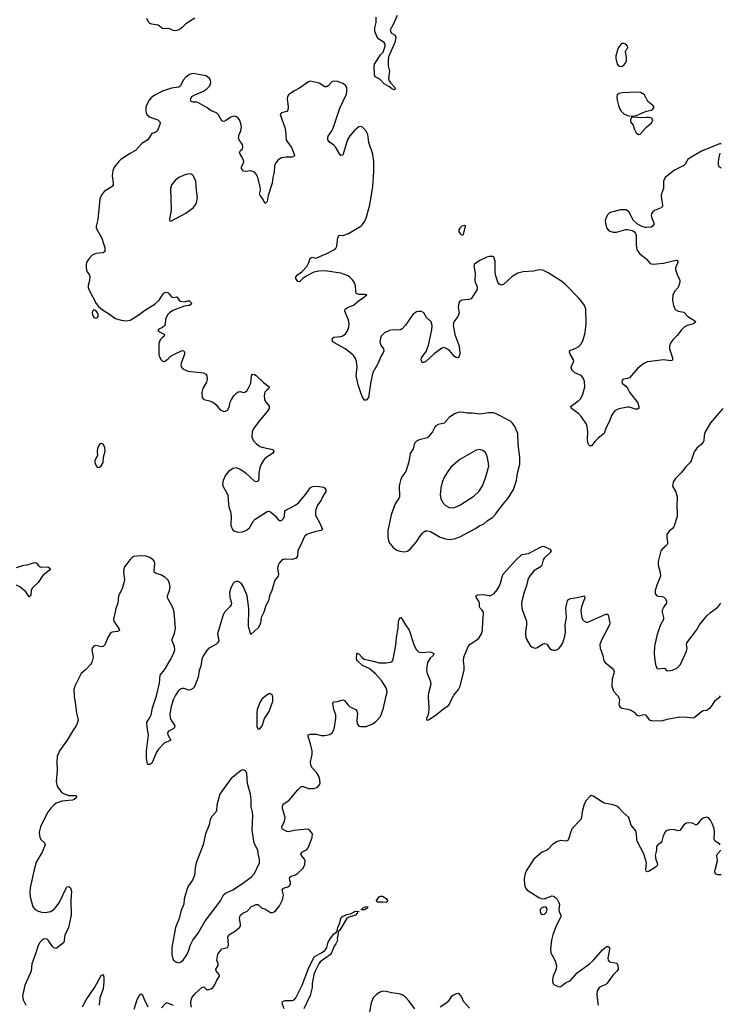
# Model space of a CAD drawing. Header units: inches. Extents: x 1682510 to 1839368, y 640758 to 791543.
# Tile 27 of 186: x 1723046 to 1730819, y 686579 to 697502. Entities that reach past the tile are written whole.
import ezdxf

# ---------------------------------------------------------------- set-up
doc = ezdxf.new("R2010")
doc.units = ezdxf.units.IN
doc.header["$MEASUREMENT"] = 0
for name, color, linetype in [('B7628', 7, 'Continuous'), ('B7629', 7, 'Continuous'), ('B7638', 7, 'Continuous'), ('B7639', 7, 'Continuous')]:
    doc.layers.add(name, color=color, linetype=linetype)

msp = doc.modelspace()

# ---------------------------------------------------------------- linework, layer by layer
at = {"layer": 'B7628', "color": 6}
for points, elevation in [([(1723649, 690000), (1723649, 689990), (1723662, 689930), (1723677, 689810), (1723692, 689750), (1723693, 689730), (1723685, 689695), (1723672, 689668), (1723638, 689622), (1723572, 689508), (1723486, 689390), (1723463, 689330), (1723456, 689270), (1723462, 689170), (1723449, 689050), (1723460, 689000), (1723494, 688950), (1723510, 688932), (1723530, 688918), (1723590, 688894), (1723670, 688896), (1723675, 688890), (1723671, 688870), (1723650, 688850), (1723630, 688843), (1723512, 688832), (1723450, 688809), (1723424, 688790), (1723390, 688754), (1723357, 688710), (1723335, 688670), (1723277, 688550), (1723261, 688490), (1723271, 688430), (1723285, 688405), (1723321, 688370), (1723328, 688348), (1723294, 688266), (1723230, 688157), (1723202, 688058), (1723161, 687870), (1723158, 687818), (1723161, 687770), (1723190, 687660), (1723218, 687630), (1723250, 687612), (1723290, 687602), (1723330, 687598), (1723390, 687609), (1723430, 687635), (1723455, 687665), (1723486, 687714), (1723564, 687876), (1723570, 687882), (1723590, 687888), (1723610, 687871), (1723620, 687830), (1723614, 687734), (1723616, 687570), (1723587, 687433), (1723576, 687404), (1723546, 687350), (1723540, 687290), (1723534, 687266), (1723514, 687246), (1723450, 687200), (1723426, 687206), (1723410, 687221), (1723361, 687290), (1723350, 687301), (1723330, 687307), (1723310, 687301), (1723290, 687286), (1723270, 687264), (1723250, 687230), (1723225, 687150), (1723179, 687030), (1723172, 686948), (1723104, 686790), (1723078, 686670), (1723085, 686630), (1723114, 686570)], 600), ([(1724769, 690000), (1724750, 689958), (1724724, 689870), (1724713, 689793), (1724716, 689756), (1724725, 689730), (1724768, 689670), (1724763, 689650), (1724750, 689637), (1724696, 689610), (1724685, 689590), (1724689, 689570), (1724723, 689510), (1724710, 689501), (1724670, 689488), (1724650, 689477), (1724586, 689410), (1724564, 689376), (1724521, 689270), (1724510, 689255), (1724490, 689240), (1724470, 689239), (1724465, 689245), (1724454, 689310), (1724454, 689390), (1724473, 689567), (1724459, 689650), (1724456, 689710), (1724487, 689753), (1724503, 689790), (1724518, 689870), (1724560, 689990), (1724563, 690000)], 600), ([(1724951, 686549), (1724945, 686590), (1724946, 686610), (1724957, 686650), (1724987, 686693), (1725070, 686771), (1725090, 686772), (1725110, 686750), (1725130, 686739), (1725170, 686752), (1725191, 686769), (1725210, 686794), (1725233, 686847), (1725263, 686890), (1725260, 686910), (1725225, 686950), (1725221, 686970), (1725247, 687010), (1725248, 687030), (1725232, 687070), (1725244, 687136), (1725290, 687194), (1725354, 687210), (1725362, 687238), (1725354, 687326), (1725365, 687350), (1725430, 687388), (1725484, 687430), (1725494, 687446), (1725497, 687470), (1725486, 687530), (1725487, 687550), (1725497, 687570), (1725520, 687590), (1725570, 687614), (1725617, 687663), (1725670, 687685), (1725690, 687685), (1725730, 687651), (1725774, 687634), (1725830, 687598), (1725850, 687598), (1725870, 687604), (1725885, 687615), (1725930, 687671), (1725963, 687737), (1725971, 687790), (1725957, 687850), (1725973, 687867), (1726033, 687887), (1726049, 687910), (1726050, 687930), (1726041, 687970), (1726043, 687990), (1726059, 688001), (1726105, 688015), (1726128, 688030), (1726189, 688090), (1726209, 688130), (1726213, 688170), (1726204, 688190), (1726172, 688230), (1726164, 688250), (1726184, 688270), (1726227, 688293), (1726246, 688314), (1726291, 688430), (1726293, 688470), (1726270, 688505), (1726250, 688518), (1726230, 688523), (1726090, 688509), (1726030, 688493), (1726010, 688495), (1725986, 688506), (1725963, 688523), (1725958, 688530), (1725955, 688550), (1725985, 688610), (1725992, 688650), (1725961, 688750), (1725961, 688770), (1725967, 688790), (1725977, 688803), (1726036, 688844), (1726130, 688960), (1726170, 688994), (1726190, 688997), (1726250, 688974), (1726310, 688973), (1726351, 688989), (1726369, 689010), (1726378, 689030), (1726377, 689070), (1726365, 689110), (1726339, 689150), (1726288, 689208), (1726275, 689235), (1726272, 689270), (1726290, 689350), (1726290, 689390), (1726274, 689470), (1726245, 689550), (1726247, 689570), (1726270, 689578), (1726310, 689578), (1726336, 689576), (1726390, 689561), (1726430, 689561), (1726487, 689573), (1726512, 689590), (1726533, 689630), (1726553, 689750), (1726552, 689790), (1726531, 689850), (1726522, 689890), (1726521, 689919), (1726530, 689934), (1726570, 689939), (1726630, 689956), (1726650, 689951), (1726690, 689897), (1726710, 689879), (1726774, 689850), (1726788, 689830), (1726793, 689810), (1726787, 689730), (1726790, 689690), (1726810, 689665), (1726830, 689661), (1726890, 689663), (1726954, 689686), (1726991, 689710), (1727021, 689739), (1727047, 689773), (1727059, 689801), (1727081, 689870), (1727112, 690000)], 600), ([(1725776, 690000), (1725734, 689966), (1725710, 689928), (1725679, 689850), (1725675, 689810), (1725677, 689657), (1725690, 689630), (1725710, 689635), (1725736, 689670), (1725761, 689750), (1725812, 689828), (1725856, 689944), (1725856, 689990), (1725852, 690000)], 700), ([(1727579, 690000), (1727578, 689990), (1727586, 689870), (1727580, 689810), (1727575, 689785), (1727559, 689750), (1727560, 689740), (1727570, 689731), (1727590, 689740), (1727670, 689795), (1727750, 689861), (1727800, 689890), (1727815, 689910), (1727844, 689976), (1727858, 690000)], 600), ([(1729681, 690000), (1729696, 689976), (1729700, 689950), (1729692, 689910), (1729696, 689890), (1729712, 689872), (1729726, 689866), (1729790, 689854), (1729830, 689842), (1729862, 689822), (1729890, 689792), (1729910, 689780), (1729970, 689796), (1729990, 689790), (1730000, 689777)], 600), ([(1730000, 688054), (1729997, 688057), (1729992, 688070), (1730000, 688150), (1729971, 688250), (1729898, 688390), (1729892, 688410), (1729889, 688470), (1729882, 688502), (1729830, 688566), (1729803, 688650), (1729737, 688710), (1729697, 688757), (1729670, 688777), (1729632, 688792), (1729530, 688812), (1729410, 688890), (1729390, 688894), (1729370, 688886), (1729330, 688839), (1729310, 688801), (1729285, 688715), (1729278, 688650), (1729270, 688630), (1729173, 688527), (1729130, 688401), (1729110, 688391), (1729044, 688396), (1729000, 688380), (1728954, 688350), (1728910, 688299), (1728890, 688286), (1728850, 688272), (1728830, 688260), (1728750, 688190), (1728671, 688070), (1728652, 688030), (1728644, 687970), (1728645, 687905), (1728656, 687870), (1728672, 687850), (1728806, 687766), (1728833, 687753), (1728870, 687750), (1728930, 687776), (1728950, 687781), (1728970, 687778), (1728990, 687766), (1729010, 687744), (1729029, 687710), (1729033, 687687), (1729026, 687630), (1729030, 687610), (1729051, 687570), (1729049, 687550), (1728996, 687450), (1728959, 687350), (1728945, 687290), (1728936, 687190), (1728940, 687150), (1728984, 687070), (1729000, 687010), (1728996, 686970), (1728965, 686890), (1728958, 686850), (1728962, 686810), (1728974, 686794), (1729030, 686773), (1729050, 686776), (1729103, 686817), (1729156, 686844), (1729231, 686930), (1729368, 687030), (1729411, 687070), (1729510, 687183), (1729550, 687215), (1729570, 687224), (1729589, 687210), (1729590, 687190), (1729571, 687091), (1729573, 687070), (1729590, 687050), (1729670, 687034), (1729683, 687010), (1729684, 686970), (1729674, 686950), (1729632, 686908), (1729565, 686815), (1729550, 686800), (1729480, 686770), (1729452, 686730), (1729448, 686688), (1729459, 686590), (1729462, 686570)], 600), ([(1725979, 686530), (1725959, 686590), (1725962, 686610), (1725990, 686620), (1726070, 686622), (1726090, 686630), (1726110, 686650), (1726178, 686790), (1726250, 686978), (1726310, 687099), (1726325, 687115), (1726393, 687150), (1726430, 687176), (1726441, 687190), (1726452, 687208), (1726470, 687267), (1726490, 687304), (1726530, 687362), (1726559, 687381), (1726568, 687392), (1726574, 687430), (1726598, 687482), (1726610, 687533), (1726628, 687552), (1726670, 687574), (1726717, 687583), (1726770, 687612), (1726811, 687610), (1726795, 687605), (1726791, 687590), (1726770, 687568), (1726690, 687542), (1726670, 687527), (1726597, 687403), (1726582, 687390), (1726576, 687344), (1726567, 687310), (1726570, 687286), (1726555, 687250), (1726534, 687226), (1726505, 687150), (1726491, 687129), (1726470, 687112), (1726380, 687050), (1726364, 687030), (1726326, 686954), (1726309, 686909), (1726291, 686811), (1726290, 686766), (1726270, 686678), (1726197, 686530)], 500), ([(1723742, 686550), (1723782, 686630), (1723879, 686770), (1723950, 686898), (1723970, 686910), (1723978, 686878), (1723981, 686830), (1723972, 686750), (1723935, 686650), (1723927, 686570)], 600), ([(1727429, 686530), (1727361, 686621), (1727322, 686662), (1727290, 686683), (1727255, 686695), (1727170, 686706), (1727110, 686723), (1727070, 686724), (1727046, 686714), (1727009, 686691), (1726967, 686650), (1726944, 686596), (1726928, 686492)], 600), ([(1724316, 686524), (1724350, 686631), (1724370, 686674), (1724390, 686697), (1724410, 686683), (1724422, 686642), (1724468, 686550)], 600), ([(1728038, 686538), (1727971, 686610), (1727950, 686659), (1727930, 686690), (1727910, 686698), (1727890, 686695), (1727850, 686676), (1727830, 686659), (1727800, 686610), (1727773, 686587), (1727710, 686547)], 600), ([(1724620, 686540), (1724663, 686590), (1724670, 686596), (1724684, 686596), (1724749, 686569)], 600)]:
    msp.add_lwpolyline(points, dxfattribs=dict(at, elevation=elevation))
for points, elevation in [([(1725530, 689182), (1725510, 689178), (1725490, 689165), (1725390, 689080), (1725291, 688949), (1725268, 688912), (1725232, 688790), (1725228, 688730), (1725220, 688710), (1725177, 688663), (1725159, 688630), (1725148, 688570), (1725108, 688470), (1725082, 688350), (1725005, 688150), (1724994, 688094), (1724987, 688010), (1724962, 687958), (1724916, 687890), (1724900, 687850), (1724870, 687750), (1724867, 687690), (1724861, 687670), (1724838, 687622), (1724815, 687530), (1724773, 687430), (1724733, 687210), (1724733, 687133), (1724744, 687084), (1724754, 687070), (1724786, 687046), (1724810, 687041), (1724830, 687046), (1724860, 687070), (1724900, 687130), (1724919, 687170), (1724941, 687239), (1724966, 687290), (1725026, 687370), (1725101, 687499), (1725273, 687727), (1725307, 687793), (1725330, 687813), (1725410, 687851), (1725508, 687912), (1725613, 687990), (1725651, 688030), (1725705, 688150), (1725707, 688187), (1725694, 688234), (1725689, 688290), (1725648, 688368), (1725626, 688510), (1725634, 688670), (1725630, 688710), (1725613, 688770), (1725613, 688853), (1725606, 688910), (1725573, 689030), (1725564, 689144), (1725551, 689171)], 700), ([(1727110, 687709), (1727070, 687713), (1727012, 687712), (1727006, 687730), (1727033, 687770), (1727050, 687779), (1727070, 687778), (1727090, 687769), (1727110, 687753), (1727126, 687730), (1727124, 687716)], 500), ([(1726846, 687626), (1726835, 687630), (1726845, 687635), (1726853, 687650), (1726890, 687663), (1726902, 687662), (1726907, 687650), (1726870, 687629)], 500), ([(1728870, 687662), (1728838, 687650), (1728821, 687630), (1728819, 687610), (1728828, 687588), (1728839, 687579), (1728850, 687574), (1728870, 687580), (1728890, 687602), (1728898, 687630), (1728892, 687652)], 600)]:
    msp.add_lwpolyline(points, close=True, dxfattribs=dict(at, elevation=elevation))
at = {"layer": 'B7629', "color": 6}
for points, elevation in [([(1727235, 697550), (1727190, 697450), (1727156, 697390), (1727163, 697363), (1727172, 697352), (1727212, 697330), (1727219, 697310), (1727208, 697250), (1727139, 697090), (1727132, 697050), (1727135, 696990), (1727149, 696930), (1727138, 696850), (1727145, 696825), (1727161, 696801), (1727208, 696750), (1727210, 696730), (1727195, 696725), (1727170, 696737), (1727141, 696761), (1727091, 696790), (1727041, 696841), (1726989, 696869), (1726981, 696890), (1726977, 696990), (1726981, 697010), (1727049, 697111), (1727078, 697142), (1727102, 697210), (1727100, 697230), (1727089, 697249), (1727030, 697286), (1727010, 697310), (1726986, 697370), (1726986, 697410), (1727000, 697470), (1727002, 697530)], 500), ([(1724990, 697520), (1724890, 697457), (1724843, 697410), (1724811, 697390), (1724790, 697383), (1724770, 697380), (1724750, 697383), (1724703, 697403), (1724650, 697401), (1724630, 697404), (1724581, 697441), (1724512, 697452), (1724490, 697461), (1724476, 697476), (1724455, 697515)], 500), ([(1730000, 693702), (1729970, 693689), (1729903, 693637), (1729810, 693529), (1729790, 693521), (1729750, 693516), (1729730, 693502), (1729725, 693490), (1729731, 693470), (1729770, 693437), (1729790, 693413), (1729813, 693370), (1729904, 693250), (1729916, 693210), (1729916, 693190), (1729899, 693181), (1729878, 693182), (1729810, 693203), (1729790, 693203), (1729694, 693186), (1729650, 693164), (1729610, 693110), (1729591, 693050), (1729550, 692970), (1729530, 692910), (1729462, 692858), (1729430, 692826), (1729390, 692775), (1729370, 692774), (1729357, 692790), (1729349, 692810), (1729345, 692850), (1729348, 692930), (1729342, 692990), (1729335, 693015), (1729278, 693098), (1729248, 693130), (1729167, 693190), (1729162, 693210), (1729182, 693230), (1729250, 693277), (1729270, 693299), (1729293, 693347), (1729314, 693430), (1729312, 693490), (1729297, 693530), (1729274, 693554), (1729206, 693586), (1729180, 693610), (1729168, 693630), (1729166, 693654), (1729194, 693710), (1729191, 693730), (1729152, 693790), (1729146, 693814), (1729150, 693833), (1729207, 693853), (1729250, 693876), (1729277, 693910), (1729297, 693950), (1729318, 694030), (1729330, 694130), (1729326, 694290), (1729311, 694330), (1729286, 694370), (1729253, 694410), (1729096, 694570), (1729050, 694605), (1728910, 694695), (1728850, 694723), (1728810, 694726), (1728750, 694714), (1728630, 694705), (1728571, 694690), (1728510, 694653), (1728415, 694565), (1728390, 694557), (1728370, 694563), (1728350, 694590), (1728325, 694670), (1728320, 694710), (1728322, 694822), (1728308, 694868), (1728295, 694875), (1728255, 694875), (1728230, 694869), (1728151, 694830), (1728092, 694790), (1728084, 694770), (1728099, 694690), (1728097, 694610), (1728100, 694590), (1728118, 694550), (1728122, 694530), (1728120, 694510), (1728054, 694406), (1728030, 694398), (1727951, 694390), (1727930, 694378), (1727918, 694362), (1727911, 694310), (1727920, 694250), (1727905, 694210), (1727864, 694150), (1727856, 694110), (1727874, 694010), (1727918, 693890), (1727927, 693850), (1727930, 693790), (1727919, 693761), (1727910, 693751), (1727890, 693753), (1727870, 693766), (1727813, 693833), (1727770, 693860), (1727750, 693865), (1727730, 693860), (1727644, 693796), (1727550, 693711), (1727530, 693699), (1727510, 693701), (1727501, 693730), (1727505, 693750), (1727557, 693823), (1727583, 693890), (1727620, 694060), (1727622, 694110), (1727610, 694150), (1727560, 694200), (1727530, 694250), (1727504, 694264), (1727470, 694265), (1727450, 694261), (1727408, 694230), (1727328, 694112), (1727290, 694073), (1727270, 694062), (1727250, 694058), (1727190, 694063), (1727150, 694056), (1727092, 694028), (1727058, 693990), (1727049, 693970), (1727042, 693930), (1727054, 693890), (1727081, 693850), (1727084, 693830), (1727079, 693810), (1727054, 693766), (1727022, 693690), (1726964, 693590), (1726943, 693490), (1726916, 693310), (1726890, 693282), (1726870, 693280), (1726850, 693313), (1726830, 693361), (1726802, 693450), (1726780, 693550), (1726791, 693650), (1726782, 693710), (1726767, 693750), (1726750, 693776), (1726721, 693801), (1726655, 693850), (1726530, 693921), (1726521, 693930), (1726511, 693950), (1726517, 693970), (1726530, 693981), (1726610, 693989), (1726630, 693995), (1726662, 694018), (1726682, 694050), (1726697, 694090), (1726702, 694130), (1726692, 694170), (1726652, 694270), (1726656, 694290), (1726684, 694310), (1726750, 694337), (1726800, 694380), (1726876, 694430), (1726881, 694439), (1726898, 694450), (1726875, 694455), (1726810, 694455), (1726784, 694464), (1726778, 694470), (1726774, 694490), (1726771, 694551), (1726756, 694590), (1726737, 694617), (1726710, 694647), (1726690, 694660), (1726610, 694691), (1726430, 694717), (1726366, 694714), (1726310, 694700), (1726223, 694657), (1726188, 694632), (1726150, 694593), (1726130, 694598), (1726111, 694630), (1726111, 694650), (1726127, 694670), (1726176, 694704), (1726230, 694766), (1726254, 694810), (1726270, 694858), (1726290, 694869), (1726330, 694857), (1726350, 694863), (1726452, 694908), (1726531, 694949), (1726552, 694968), (1726563, 694990), (1726574, 695086), (1726590, 695110), (1726630, 695107), (1726693, 695130), (1726829, 695211), (1726850, 695230), (1726874, 695266), (1726890, 695301), (1726932, 695448), (1726964, 695650), (1726975, 695815), (1726973, 695930), (1726963, 696010), (1726921, 696141), (1726909, 696229), (1726890, 696267), (1726850, 696310), (1726830, 696317), (1726810, 696312), (1726757, 696270), (1726710, 696213), (1726684, 696170), (1726670, 696137), (1726630, 696001), (1726610, 695997), (1726590, 696022), (1726549, 696090), (1726530, 696110), (1726482, 696142), (1726464, 696170), (1726463, 696190), (1726469, 696210), (1726510, 696270), (1726523, 696297), (1726599, 696521), (1726670, 696677), (1726677, 696710), (1726675, 696750), (1726665, 696770), (1726634, 696794), (1726570, 696817), (1726530, 696819), (1726508, 696812), (1726470, 696770), (1726450, 696756), (1726430, 696756), (1726370, 696798), (1726270, 696821), (1726250, 696814), (1726150, 696742), (1726086, 696710), (1726029, 696670), (1726018, 696650), (1726015, 696625), (1726026, 696530), (1726021, 696498), (1726010, 696484), (1725950, 696470), (1725934, 696450), (1725986, 696306), (1725993, 696270), (1726003, 696170), (1726012, 696150), (1726063, 696083), (1726090, 696010), (1726093, 695990), (1726070, 695977), (1726002, 695978), (1725950, 695968), (1725913, 695947), (1725886, 695914), (1725874, 695886), (1725870, 695810), (1725854, 695750), (1725847, 695690), (1725803, 695550), (1725790, 695487), (1725770, 695463), (1725739, 695519), (1725713, 695550), (1725707, 695567), (1725716, 695610), (1725713, 695647), (1725683, 695763), (1725671, 695790), (1725650, 695811), (1725610, 695827), (1725550, 695819), (1725530, 695820), (1725508, 695850), (1725506, 695870), (1725529, 695910), (1725532, 695930), (1725518, 695970), (1725492, 696010), (1725485, 696030), (1725495, 696050), (1725517, 696070), (1725523, 696090), (1725516, 696116), (1725483, 696163), (1725475, 696190), (1725482, 696230), (1725499, 696270), (1725505, 696310), (1725498, 696350), (1725483, 696390), (1725470, 696410), (1725450, 696426), (1725430, 696432), (1725410, 696430), (1725390, 696420), (1725330, 696379), (1725310, 696373), (1725297, 696377), (1725290, 696381), (1725250, 696448), (1725230, 696470), (1725170, 696492), (1725126, 696526), (1725030, 696581), (1725010, 696588), (1724969, 696589), (1724950, 696595), (1724941, 696610), (1724943, 696623), (1724957, 696650), (1724990, 696670), (1725086, 696710), (1725118, 696730), (1725155, 696770), (1725164, 696790), (1725165, 696810), (1725162, 696830), (1725150, 696850), (1725129, 696869), (1725110, 696880), (1724970, 696904), (1724930, 696894), (1724890, 696864), (1724861, 696830), (1724831, 696769), (1724810, 696753), (1724730, 696744), (1724629, 696711), (1724538, 696662), (1724505, 696635), (1724484, 696610), (1724460, 696570), (1724446, 696530), (1724444, 696490), (1724448, 696470), (1724458, 696450), (1724485, 696425), (1724512, 696412), (1724580, 696390), (1724600, 696370), (1724604, 696350), (1724583, 696290), (1724570, 696267), (1724550, 696252), (1724510, 696239), (1724469, 696171), (1724401, 696130), (1724330, 696052), (1724270, 696019), (1724168, 695952), (1724144, 695930), (1724097, 695870), (1724078, 695830), (1724071, 695770), (1724082, 695690), (1724081, 695670), (1724071, 695650), (1723982, 695598), (1723948, 695550), (1723935, 695510), (1723913, 695287), (1723894, 695210), (1723894, 695190), (1723957, 695077), (1723992, 694970), (1723990, 694930), (1723970, 694915), (1723890, 694908), (1723848, 694890), (1723812, 694850), (1723788, 694810), (1723782, 694790), (1723785, 694745), (1723792, 694710), (1723816, 694676), (1723823, 694650), (1723821, 694610), (1723805, 694555), (1723805, 694530), (1723812, 694510), (1723895, 694355), (1723920, 694320), (1723963, 694283), (1724030, 694244), (1724110, 694186), (1724171, 694169), (1724230, 694162), (1724270, 694170), (1724290, 694179), (1724370, 694230), (1724430, 694277), (1724550, 694350), (1724593, 694390), (1724638, 694462), (1724650, 694473), (1724670, 694480), (1724692, 694472), (1724730, 694426), (1724750, 694421), (1724790, 694427), (1724816, 694390), (1724830, 694379), (1724870, 694372), (1724910, 694383), (1724930, 694383), (1724945, 694370), (1724953, 694350), (1724931, 694330), (1724870, 694323), (1724744, 694276), (1724708, 694252), (1724688, 694230), (1724668, 694190), (1724655, 694110), (1724630, 694089), (1724591, 694070), (1724580, 694050), (1724653, 694010), (1724648, 693990), (1724626, 693974), (1724605, 693950), (1724590, 693910), (1724588, 693790), (1724593, 693770), (1724615, 693730), (1724630, 693715), (1724650, 693710), (1724690, 693735), (1724728, 693772), (1724770, 693797), (1724850, 693832), (1724868, 693828), (1724876, 693810), (1724874, 693790), (1724836, 693690), (1724834, 693670), (1724838, 693650), (1724854, 693630), (1724910, 693603), (1725085, 693585), (1725110, 693570), (1725121, 693550), (1725127, 693510), (1725118, 693482), (1725078, 693410), (1725068, 693368), (1725071, 693311), (1725090, 693287), (1725150, 693275), (1725195, 693255), (1725227, 693230), (1725270, 693175), (1725310, 693157), (1725330, 693160), (1725351, 693170), (1725370, 693203), (1725382, 693258), (1725396, 693290), (1725422, 693330), (1725450, 693359), (1725470, 693372), (1725490, 693376), (1725530, 693368), (1725550, 693374), (1725570, 693390), (1725610, 693470), (1725616, 693550), (1725630, 693568), (1725650, 693566), (1725670, 693556), (1725750, 693478), (1725815, 693430), (1725809, 693410), (1725786, 693394), (1725766, 693370), (1725758, 693330), (1725762, 693290), (1725769, 693270), (1725815, 693215), (1725813, 693190), (1725790, 693154), (1725704, 693050), (1725645, 692970), (1725626, 692930), (1725623, 692870), (1725639, 692830), (1725670, 692799), (1725710, 692769), (1725750, 692755), (1725853, 692733), (1725858, 692730), (1725865, 692710), (1725849, 692690), (1725770, 692639), (1725746, 692610), (1725725, 692570), (1725711, 692529), (1725699, 692470), (1725699, 692410), (1725690, 692381), (1725670, 692374), (1725650, 692382), (1725553, 692473), (1725490, 692513), (1725450, 692529), (1725410, 692523), (1725362, 692490), (1725330, 692450), (1725304, 692390), (1725297, 692350), (1725302, 692322), (1725355, 692230), (1725357, 692170), (1725367, 692093), (1725386, 692046), (1725393, 691993), (1725390, 691890), (1725406, 691846), (1725430, 691827), (1725470, 691817), (1725518, 691822), (1725562, 691838), (1725595, 691865), (1725639, 691941), (1725658, 691962), (1725790, 692048), (1725810, 692050), (1725830, 692044), (1725880, 692000), (1725910, 691962), (1725927, 691947), (1725950, 691948), (1725970, 691965), (1725982, 691990), (1725987, 692053), (1726009, 692070), (1726050, 692086), (1726110, 692121), (1726138, 692142), (1726222, 692238), (1726270, 692310), (1726296, 692324), (1726350, 692329), (1726416, 692316), (1726429, 692309), (1726442, 692290), (1726443, 692270), (1726406, 692210), (1726389, 692171), (1726350, 692118), (1726330, 692070), (1726326, 692046), (1726328, 692010), (1726335, 691990), (1726369, 691930), (1726405, 691850), (1726390, 691835), (1726330, 691826), (1726250, 691800), (1726230, 691790), (1726209, 691771), (1726194, 691746), (1726174, 691690), (1726139, 691630), (1726133, 691610), (1726127, 691550), (1726113, 691530), (1726070, 691515), (1725990, 691517), (1725970, 691513), (1725950, 691501), (1725926, 691474), (1725915, 691450), (1725907, 691413), (1725916, 691350), (1725912, 691330), (1725877, 691283), (1725843, 691170), (1725817, 691110), (1725806, 691054), (1725778, 691002), (1725755, 690930), (1725724, 690870), (1725717, 690810), (1725711, 690790), (1725690, 690757), (1725610, 690683), (1725586, 690770), (1725588, 690970), (1725570, 691111), (1725530, 691210), (1725502, 691250), (1725470, 691269), (1725450, 691270), (1725430, 691262), (1725414, 691246), (1725390, 691201), (1725375, 691145), (1725376, 691096), (1725395, 691030), (1725391, 691010), (1725379, 690990), (1725318, 690930), (1725298, 690890), (1725240, 690690), (1725254, 690610), (1725242, 690590), (1725220, 690570), (1725144, 690530), (1725118, 690502), (1725085, 690450), (1725067, 690410), (1725055, 690330), (1725036, 690284), (1725025, 690210), (1724990, 690113), (1724975, 690085), (1724950, 690070), (1724930, 690066), (1724910, 690067), (1724870, 690081), (1724850, 690083), (1724830, 690076), (1724805, 690055), (1724774, 690010), (1724769, 690000)], 600), ([(1730000, 696623), (1729976, 696670), (1729934, 696694), (1729890, 696698), (1729730, 696692), (1729697, 696683), (1729676, 696670), (1729671, 696649), (1729673, 696610), (1729688, 696550), (1729703, 696510), (1729716, 696490), (1729750, 696459), (1729790, 696439), (1729830, 696432), (1729890, 696439), (1729990, 696485), (1730000, 696487)], 600), ([(1730000, 696416), (1729935, 696415), (1729858, 696422), (1729841, 696419), (1729831, 696409), (1729823, 696390), (1729824, 696370), (1729852, 696332), (1729865, 696290), (1729887, 696247), (1729910, 696228), (1729930, 696231), (1729984, 696296), (1730000, 696310)], 600), ([(1730000, 695198), (1729990, 695198), (1729949, 695209), (1729896, 695236), (1729856, 695276), (1729803, 695370), (1729790, 695383), (1729770, 695391), (1729710, 695393), (1729610, 695368), (1729590, 695358), (1729570, 695341), (1729552, 695308), (1729542, 695270), (1729547, 695227), (1729560, 695190), (1729576, 695170), (1729595, 695155), (1729630, 695145), (1729666, 695146), (1729770, 695174), (1729790, 695174), (1729845, 695165), (1729868, 695148), (1729879, 695130), (1729887, 695107), (1729884, 695004), (1729894, 694950), (1729925, 694905), (1729993, 694853), (1730000, 694846)], 600), ([(1727858, 690000), (1727864, 690010), (1727915, 690070), (1727932, 690108), (1727978, 690290), (1727978, 690330), (1727969, 690390), (1727973, 690430), (1728013, 690530), (1728022, 690550), (1728044, 690576), (1728118, 690622), (1728140, 690640), (1728169, 690690), (1728180, 690730), (1728184, 690830), (1728193, 690910), (1728190, 690930), (1728178, 690950), (1728154, 690974), (1728148, 690990), (1728148, 691030), (1728143, 691043), (1728113, 691090), (1728106, 691110), (1728130, 691121), (1728190, 691126), (1728250, 691113), (1728270, 691114), (1728310, 691138), (1728343, 691177), (1728365, 691215), (1728379, 691250), (1728397, 691323), (1728410, 691350), (1728550, 691508), (1728616, 691570), (1728690, 691581), (1728830, 691656), (1728850, 691660), (1728870, 691657), (1728928, 691628), (1728941, 691610), (1728931, 691590), (1728863, 691530), (1728853, 691510), (1728840, 691450), (1728830, 691438), (1728750, 691387), (1728699, 691321), (1728684, 691290), (1728666, 691210), (1728644, 691150), (1728617, 691050), (1728613, 691010), (1728620, 690960), (1728669, 690829), (1728670, 690790), (1728657, 690710), (1728657, 690670), (1728670, 690630), (1728710, 690559), (1728730, 690540), (1728750, 690533), (1728770, 690532), (1728790, 690539), (1728850, 690577), (1728870, 690583), (1728895, 690575), (1728922, 690530), (1728950, 690511), (1728970, 690507), (1728990, 690509), (1729010, 690515), (1729030, 690530), (1729050, 690551), (1729072, 690588), (1729095, 690665), (1729100, 690710), (1729098, 690790), (1729111, 690870), (1729106, 690974), (1729115, 691025), (1729125, 691055), (1729136, 691070), (1729157, 691083), (1729230, 691092), (1729311, 691111), (1729316, 691090), (1729278, 690990), (1729272, 690950), (1729275, 690910), (1729283, 690870), (1729291, 690850), (1729308, 690828), (1729330, 690819), (1729350, 690820), (1729550, 690908), (1729570, 690907), (1729576, 690896), (1729592, 690810), (1729590, 690790), (1729496, 690610), (1729484, 690570), (1729485, 690530), (1729514, 690450), (1729527, 690390), (1729541, 690370), (1729618, 690310), (1729634, 690290), (1729641, 690270), (1729639, 690250), (1729618, 690190), (1729616, 690110), (1729635, 690055), (1729675, 690010), (1729681, 690000)], 600), ([(1724563, 690000), (1724597, 690143), (1724606, 690230), (1724651, 690289), (1724723, 690410), (1724753, 690470), (1724767, 690510), (1724765, 690550), (1724736, 690610), (1724736, 690630), (1724764, 690696), (1724774, 690750), (1724758, 690930), (1724741, 690990), (1724686, 691090), (1724684, 691110), (1724706, 691170), (1724714, 691210), (1724704, 691264), (1724688, 691290), (1724656, 691316), (1724610, 691343), (1724559, 691359), (1724543, 691370), (1724536, 691390), (1724545, 691470), (1724540, 691490), (1724527, 691510), (1724490, 691537), (1724450, 691551), (1724386, 691554), (1724313, 691547), (1724290, 691534), (1724270, 691512), (1724210, 691433), (1724202, 691410), (1724197, 691370), (1724207, 691290), (1724205, 691270), (1724181, 691190), (1724143, 691110), (1724135, 691030), (1724111, 690970), (1724087, 690850), (1724092, 690830), (1724147, 690750), (1724152, 690728), (1724130, 690715), (1724072, 690708), (1724050, 690693), (1724022, 690650), (1723990, 690566), (1723973, 690547), (1723950, 690544), (1723890, 690561), (1723870, 690553), (1723849, 690530), (1723846, 690510), (1723862, 690430), (1723845, 690370), (1723831, 690349), (1723775, 690290), (1723729, 690250), (1723658, 690110), (1723648, 690072), (1723649, 690000)], 600), ([(1723010, 691424), (1723090, 691451), (1723130, 691453), (1723210, 691479), (1723230, 691475), (1723251, 691450), (1723274, 691434), (1723290, 691429), (1723350, 691433), (1723367, 691430), (1723389, 691410), (1723371, 691390), (1723303, 691337), (1723250, 691260), (1723185, 691195), (1723174, 691170), (1723170, 691123), (1723162, 691110), (1723150, 691101), (1723114, 691154), (1723048, 691210), (1723010, 691230)], 500), ([(1727112, 690000), (1727118, 690022), (1727121, 690050), (1727113, 690090), (1727061, 690170), (1726988, 690250), (1726924, 690304), (1726850, 690337), (1726795, 690390), (1726784, 690410), (1726785, 690470), (1726790, 690474), (1726810, 690469), (1726845, 690425), (1726869, 690409), (1726970, 690387), (1727030, 690367), (1727112, 690368), (1727165, 690375), (1727177, 690383), (1727190, 690410), (1727218, 690562), (1727228, 690652), (1727246, 690750), (1727250, 690835), (1727270, 690874), (1727290, 690853), (1727325, 690790), (1727366, 690730), (1727421, 690561), (1727450, 690510), (1727471, 690491), (1727490, 690484), (1727510, 690482), (1727588, 690488), (1727610, 690484), (1727639, 690470), (1727632, 690450), (1727601, 690419), (1727571, 690370), (1727559, 690290), (1727565, 690250), (1727601, 690170), (1727609, 690130), (1727583, 690030), (1727579, 690000)], 600), ([(1725852, 690000), (1725848, 690008), (1725830, 690022), (1725810, 690022), (1725790, 690012), (1725776, 690000)], 700)]:
    msp.add_lwpolyline(points, dxfattribs=dict(at, elevation=elevation))
for points, elevation in [([(1729750, 697237), (1729730, 697237), (1729710, 697224), (1729699, 697210), (1729687, 697190), (1729658, 697102), (1729661, 697070), (1729676, 697010), (1729691, 696991), (1729703, 696983), (1729730, 696985), (1729750, 696998), (1729770, 697026), (1729778, 697050), (1729778, 697078), (1729766, 697150), (1729782, 697178), (1729793, 697190), (1729789, 697210), (1729770, 697229)], 600), ([(1724930, 695792), (1724890, 695786), (1724810, 695753), (1724770, 695719), (1724730, 695670), (1724719, 695630), (1724728, 695390), (1724707, 695290), (1724710, 695268), (1724730, 695270), (1724890, 695356), (1724970, 695416), (1724994, 695446), (1725008, 695470), (1725020, 695530), (1725007, 695610), (1724999, 695710), (1724979, 695759), (1724970, 695773), (1724950, 695788)], 700), ([(1727978, 695218), (1727950, 695210), (1727929, 695190), (1727919, 695170), (1727919, 695150), (1727931, 695130), (1727950, 695113), (1727970, 695120), (1727992, 695210), (1727990, 695215)], 600), ([(1723870, 694285), (1723853, 694267), (1723849, 694250), (1723853, 694230), (1723870, 694199), (1723890, 694190), (1723910, 694200), (1723916, 694210), (1723916, 694230), (1723908, 694250), (1723890, 694277)], 600), ([(1727950, 693148), (1727910, 693145), (1727870, 693128), (1727812, 693090), (1727754, 693026), (1727690, 693010), (1727663, 692997), (1727650, 692983), (1727625, 692930), (1727570, 692862), (1727478, 692842), (1727450, 692827), (1727434, 692810), (1727422, 692790), (1727410, 692743), (1727377, 692690), (1727363, 692597), (1727329, 692491), (1727284, 692430), (1727269, 692390), (1727255, 692330), (1727259, 692210), (1727253, 692190), (1727226, 692154), (1727213, 692130), (1727168, 692010), (1727130, 691830), (1727129, 691769), (1727137, 691717), (1727151, 691690), (1727190, 691646), (1727230, 691616), (1727265, 691605), (1727310, 691599), (1727350, 691608), (1727377, 691630), (1727449, 691711), (1727485, 691770), (1727514, 691806), (1727530, 691822), (1727549, 691831), (1727570, 691833), (1727603, 691823), (1727710, 691762), (1727770, 691743), (1727810, 691735), (1727870, 691744), (1727930, 691765), (1728102, 691858), (1728150, 691892), (1728193, 691907), (1728235, 691945), (1728290, 691981), (1728330, 692021), (1728390, 692106), (1728465, 692195), (1728524, 692290), (1728557, 692390), (1728570, 692470), (1728594, 692570), (1728595, 692650), (1728578, 692790), (1728573, 692910), (1728536, 692996), (1728511, 693030), (1728490, 693048), (1728331, 693131), (1728301, 693141), (1728250, 693141), (1728150, 693125), (1728070, 693138), (1728010, 693138)], 700), ([(1723950, 692802), (1723930, 692790), (1723910, 692750), (1723904, 692710), (1723909, 692670), (1723881, 692610), (1723880, 692590), (1723893, 692553), (1723910, 692533), (1723930, 692537), (1723950, 692554), (1723971, 692590), (1723974, 692650), (1723994, 692714), (1723992, 692752), (1723981, 692781), (1723970, 692795)], 600), ([(1728150, 692733), (1728110, 692728), (1727930, 692624), (1727830, 692537), (1727794, 692490), (1727760, 692430), (1727734, 692370), (1727719, 692310), (1727712, 692232), (1727717, 692190), (1727735, 692150), (1727770, 692113), (1727810, 692091), (1727850, 692086), (1727890, 692097), (1727930, 692116), (1728084, 692216), (1728139, 692270), (1728180, 692330), (1728217, 692430), (1728251, 692550), (1728245, 692605), (1728229, 692670), (1728210, 692703), (1728183, 692723)], 800)]:
    msp.add_lwpolyline(points, close=True, dxfattribs=dict(at, elevation=elevation))
at = {"layer": 'B7638', "color": 6, "elevation": 600}
for points in [[(1730000, 689777), (1730030, 689737), (1730050, 689726), (1730170, 689723), (1730230, 689742), (1730370, 689770), (1730446, 689766), (1730510, 689756), (1730530, 689761), (1730611, 689829), (1730630, 689838), (1730670, 689844), (1730710, 689871), (1730730, 689894), (1730760, 689950), (1730812, 689990), (1730820, 690000)], [(1730819, 688350), (1730810, 688360), (1730763, 688390), (1730752, 688410), (1730756, 688490), (1730751, 688530), (1730730, 688585), (1730710, 688621), (1730690, 688643), (1730666, 688654), (1730630, 688643), (1730598, 688622), (1730570, 688580), (1730550, 688568), (1730510, 688590), (1730494, 688594), (1730445, 688590), (1730415, 688570), (1730370, 688506), (1730350, 688502), (1730310, 688514), (1730270, 688519), (1730231, 688509), (1730210, 688497), (1730185, 688450), (1730171, 688389), (1730154, 688366), (1730127, 688350), (1730110, 688330), (1730111, 688290), (1730098, 688230), (1730099, 688210), (1730104, 688184), (1730119, 688150), (1730121, 688130), (1730111, 688110), (1730099, 688101), (1730030, 688055), (1730008, 688048), (1730000, 688054)], [(1730830, 688017), (1730790, 688015), (1730766, 688026), (1730759, 688050), (1730761, 688070), (1730786, 688170), (1730781, 688230), (1730789, 688250), (1730825, 688290)]]:
    msp.add_lwpolyline(points, dxfattribs=at)
at = {"layer": 'B7639', "color": 6}
for points, elevation in [([(1730000, 696487), (1730050, 696500), (1730071, 696510), (1730084, 696530), (1730070, 696552), (1730015, 696595), (1730000, 696623)], 600), ([(1730000, 696310), (1730059, 696361), (1730072, 696390), (1730063, 696403), (1730050, 696412), (1730030, 696416), (1730000, 696416)], 600), ([(1730830, 696126), (1730810, 696125), (1730610, 696044), (1730484, 695970), (1730460, 695950), (1730430, 695899), (1730416, 695884), (1730310, 695834), (1730208, 695750), (1730190, 695710), (1730190, 695630), (1730166, 695570), (1730163, 695550), (1730165, 695510), (1730178, 695450), (1730176, 695430), (1730164, 695416), (1730090, 695385), (1730069, 695370), (1730056, 695350), (1730052, 695330), (1730057, 695310), (1730081, 695250), (1730080, 695230), (1730068, 695210), (1730050, 695201), (1730000, 695198)], 600), ([(1730830, 695856), (1730808, 695868), (1730797, 695890), (1730797, 695930), (1730805, 695975), (1730819, 696021)], 600), ([(1730000, 694846), (1730039, 694799), (1730070, 694790), (1730190, 694801), (1730310, 694830), (1730334, 694834), (1730348, 694828), (1730347, 694810), (1730322, 694750), (1730320, 694730), (1730344, 694664), (1730364, 694630), (1730370, 694610), (1730370, 694590), (1730352, 694530), (1730312, 694488), (1730293, 694447), (1730289, 694390), (1730300, 694330), (1730315, 694295), (1730330, 694278), (1730350, 694267), (1730416, 694256), (1730457, 694210), (1730527, 694170), (1730548, 694150), (1730522, 694130), (1730450, 694111), (1730419, 694090), (1730390, 694061), (1730342, 693998), (1730294, 693950), (1730267, 693913), (1730256, 693884), (1730255, 693850), (1730289, 693750), (1730290, 693725), (1730270, 693717), (1730190, 693730), (1730010, 693707), (1730000, 693702)], 600), ([(1730848, 693190), (1730711, 693029), (1730652, 692930), (1730641, 692890), (1730637, 692830), (1730630, 692817), (1730610, 692793), (1730560, 692750), (1730530, 692710), (1730497, 692610), (1730485, 692590), (1730437, 692543), (1730385, 692475), (1730318, 692410), (1730295, 692370), (1730289, 692329), (1730326, 692266), (1730341, 692210), (1730335, 692110), (1730342, 692030), (1730340, 691990), (1730304, 691876), (1730290, 691859), (1730251, 691829), (1730227, 691793), (1730224, 691756), (1730234, 691710), (1730234, 691690), (1730223, 691670), (1730175, 691630), (1730159, 691610), (1730130, 691490), (1730130, 691450), (1730152, 691370), (1730154, 691330), (1730113, 691230), (1730097, 691170), (1730098, 691138), (1730110, 691116), (1730126, 691106), (1730170, 691104), (1730190, 691098), (1730210, 691076), (1730223, 691050), (1730222, 691030), (1730192, 690990), (1730174, 690950), (1730173, 690930), (1730189, 690870), (1730188, 690850), (1730150, 690783), (1730115, 690670), (1730090, 690550), (1730086, 690470), (1730088, 690428), (1730101, 690350), (1730115, 690310), (1730130, 690301), (1730194, 690310), (1730205, 690305), (1730223, 690283), (1730237, 690277), (1730290, 690286), (1730337, 690310), (1730379, 690350), (1730444, 690496), (1730450, 690530), (1730445, 690570), (1730449, 690590), (1730555, 690730), (1730589, 690790), (1730670, 690890), (1730710, 690927), (1730790, 690986), (1730826, 691030)], 700)]:
    msp.add_lwpolyline(points, dxfattribs=dict(at, elevation=elevation))

doc.saveas('drawing.dxf')
